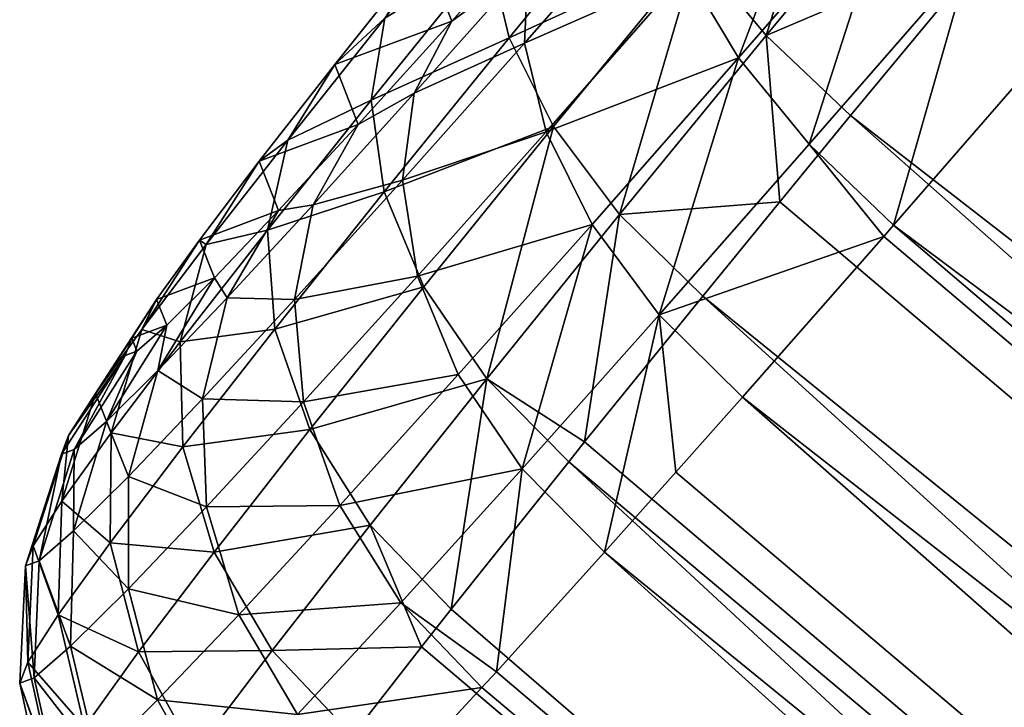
# Model space of a CAD drawing. Header units: millimetres. Extents: x 0 to 1220, y 0 to 506.
# Tile 201 of 256: x 1100 to 1111, y 160 to 168. Entities that reach past the tile are written whole.
import ezdxf

# ---------------------------------------------------------------- set-up
doc = ezdxf.new("R2010")
doc.units = ezdxf.units.MM
doc.header["$LTSCALE"] = 25.4
doc.layers.get('0').update_dxf_attribs({"true_color": 0xff5454})

# ---------------------------------------------------------------- blocks, each defined once
blk = doc.blocks.new('TWIG-VI-9138.STL')
at = {"color": 0}
mesh = blk.add_polyface(dxfattribs=at)
corners = [(528.402, 179.318, 431.956), (528.345, 179.462, 427.435), (528.271, 179.27, 429.693), (528.735, 179.607, 434.18), (528.622, 179.892, 425.227), (529.263, 180.13, 436.321), (529.097, 180.551, 423.11), (529.977, 180.878, 438.339), (529.761, 181.427, 421.127), (530.862, 181.835, 440.194), (530.6, 182.501, 419.315), (531.901, 182.984, 441.849), (531.598, 183.753, 417.711), (533.074, 184.302, 443.273), (532.737, 185.16, 416.345), (534.359, 185.762, 444.437), (533.992, 186.693, 415.244), (535.729, 187.338, 445.32), (535.342, 188.322, 414.429), (537.159, 188.997, 445.904), (536.758, 190.017, 413.916), (538.621, 190.709, 446.177), (538.214, 191.743, 413.716), (540.086, 192.438, 446.135), (539.68, 193.468, 413.832), (541.525, 194.153, 445.778), (541.13, 195.158, 414.261), (542.911, 195.819, 445.112), (542.533, 196.779, 414.996), (544.217, 197.404, 444.152), (543.864, 198.301, 416.023), (545.417, 198.877, 442.915), (545.096, 199.693, 417.32), (546.488, 200.21, 441.427), (546.205, 200.929, 418.863), (547.409, 201.376, 439.715), (547.169, 201.985, 420.623), (548.162, 202.354, 437.813), (547.971, 202.84, 422.564), (548.733, 203.123, 435.758), (548.593, 203.477, 424.648), (549.11, 203.668, 433.59), (549.025, 203.884, 426.837), (549.286, 203.98, 431.351), (549.257, 204.053, 429.085)]
mesh.append_faces([[corners[k] for k in face] for face in [(0, 1, 2), (42, 43, 44)]], dxfattribs={"vtx0": -1, "color": 0})
mesh.append_faces([[corners[k] for k in face] for face in [(1, 3, 4), (4, 5, 6), (6, 7, 8), (8, 9, 10), (10, 11, 12), (12, 13, 14), (14, 15, 16), (16, 17, 18), (18, 19, 20), (20, 21, 22), (22, 23, 24), (24, 25, 26), (26, 27, 28), (28, 29, 30), (30, 31, 32), (32, 33, 34), (34, 35, 36), (36, 37, 38), (38, 39, 40), (40, 41, 42)]], dxfattribs={"vtx0": -1, "vtx1": -1, "color": 0})
mesh.append_faces([[corners[k] for k in face] for face in [(1, 0, 3), (4, 3, 5), (6, 5, 7), (8, 7, 9), (10, 9, 11), (12, 11, 13), (14, 13, 15), (16, 15, 17), (18, 17, 19), (20, 19, 21), (22, 21, 23), (24, 23, 25), (26, 25, 27), (28, 27, 29), (30, 29, 31), (32, 31, 33), (34, 33, 35), (36, 35, 37), (38, 37, 39), (40, 39, 41), (42, 41, 43)]], dxfattribs={"vtx0": -1, "vtx2": -1, "color": 0})
mesh = blk.add_polyface(dxfattribs=at)
corners = [(536.331, 185.817, 410.216), (535.394, 182.822, 410.759), (534.622, 183.754, 411.248), (537.144, 184.935, 409.702)]
mesh.append_faces([[corners[k] for k in face] for face in [(0, 1, 2), (1, 0, 3)]], dxfattribs={"vtx0": -1, "color": 0})
mesh = blk.add_polyface(dxfattribs=at)
corners = [(532.317, 183.727, 414.231), (534.067, 184.666, 411.999), (532.537, 182.799, 413.339), (533.766, 185.496, 412.96)]
mesh.append_faces([[corners[k] for k in face] for face in [(0, 1, 2), (1, 0, 3)]], dxfattribs={"vtx0": -1, "color": 0})
mesh = blk.add_polyface(dxfattribs=at)
corners = [(535.086, 182.575, 448.221), (536.181, 185.451, 448.619), (534.512, 183.533, 447.544), (536.821, 184.57, 449.339)]
mesh.append_faces([[corners[k] for k in face] for face in [(0, 1, 2), (1, 0, 3)]], dxfattribs={"vtx0": -1, "color": 0})
mesh = blk.add_polyface(dxfattribs=at)
corners = [(534.189, 184.422, 446.645), (532.749, 183.606, 444.328), (532.707, 182.737, 445.301), (534.136, 185.183, 445.586)]
mesh.append_faces([[corners[k] for k in face] for face in [(0, 1, 2), (1, 0, 3)]], dxfattribs={"vtx0": -1, "color": 0})
mesh = blk.add_polyface(dxfattribs=at)
corners = [(537.982, 183.928, 409.556), (535.394, 182.822, 410.759), (537.144, 184.935, 409.702)]
mesh.append_faces([[corners[k] for k in face] for face in [(0, 1, 2)]], dxfattribs={"color": 0})
mesh = blk.add_polyface(dxfattribs=at)
corners = [(532.537, 182.799, 413.339), (534.622, 183.754, 411.248), (533.031, 181.812, 412.642), (534.067, 184.666, 411.999)]
mesh.append_faces([[corners[k] for k in face] for face in [(0, 1, 2), (1, 0, 3)]], dxfattribs={"vtx0": -1, "color": 0})
mesh = blk.add_polyface(dxfattribs=at)
corners = [(531.156, 183.014, 416.731), (532.317, 183.727, 414.231), (531.003, 182.104, 415.807), (532.385, 184.532, 415.256)]
mesh.append_faces([[corners[k] for k in face] for face in [(0, 1, 2), (1, 0, 3)]], dxfattribs={"vtx0": -1, "color": 0})
mesh = blk.add_polyface(dxfattribs=at)
corners = [(535.869, 181.615, 448.63), (536.821, 184.57, 449.339), (535.086, 182.575, 448.221), (537.647, 183.658, 449.775)]
mesh.append_faces([[corners[k] for k in face] for face in [(0, 1, 2), (1, 0, 3)]], dxfattribs={"vtx0": -1, "color": 0})
mesh = blk.add_polyface(dxfattribs=at)
corners = [(534.512, 183.533, 447.544), (532.707, 182.737, 445.301), (532.948, 181.754, 446.126), (534.189, 184.422, 446.645)]
mesh.append_faces([[corners[k] for k in face] for face in [(0, 1, 2), (1, 0, 3)]], dxfattribs={"vtx0": -1, "color": 0})
mesh = blk.add_polyface(dxfattribs=at)
corners = [(532.749, 183.606, 444.328), (531.901, 182.984, 441.849), (531.483, 182.183, 442.791), (533.074, 184.302, 443.273)]
mesh.append_faces([[corners[k] for k in face] for face in [(0, 1, 2), (1, 0, 3)]], dxfattribs={"vtx0": -1, "color": 0})
mesh = blk.add_polyface(dxfattribs=at)
corners = [(586.343, 148.272, 406.884), (537.982, 183.928, 409.556), (538.095, 184.064, 409.501)]
mesh.append_faces([[corners[k] for k in face] for face in [(0, 1, 2)]], dxfattribs={"color": 0})
mesh = blk.add_polyface(dxfattribs=at)
corners = [(537.982, 183.928, 409.556), (536.33, 181.933, 410.566), (535.394, 182.822, 410.759)]
mesh.append_faces([[corners[k] for k in face] for face in [(0, 1, 2)]], dxfattribs={"color": 0})
mesh = blk.add_polyface(dxfattribs=at)
corners = [(583.728, 145.146, 407.746), (536.33, 181.933, 410.566), (537.982, 183.928, 409.556)]
mesh.append_faces([[corners[k] for k in face] for face in [(0, 1, 2)]], dxfattribs={"color": 0})
mesh = blk.add_polyface(dxfattribs=at)
corners = [(586.343, 148.272, 406.884), (583.728, 145.146, 407.746), (537.982, 183.928, 409.556)]
mesh.append_faces([[corners[k] for k in face] for face in [(0, 1, 2)]], dxfattribs={"color": 0})
mesh = blk.add_polyface(dxfattribs=at)
corners = [(530.6, 182.501, 419.315), (531.156, 183.014, 416.731), (530.078, 181.661, 418.463), (531.598, 183.753, 417.711)]
mesh.append_faces([[corners[k] for k in face] for face in [(0, 1, 2), (1, 0, 3)]], dxfattribs={"vtx0": -1, "color": 0})
mesh = blk.add_polyface(dxfattribs=at)
corners = [(534.622, 183.754, 411.248), (533.765, 180.833, 412.188), (533.031, 181.812, 412.642), (535.394, 182.822, 410.759)]
mesh.append_faces([[corners[k] for k in face] for face in [(0, 1, 2), (1, 0, 3)]], dxfattribs={"vtx0": -1, "color": 0})
mesh = blk.add_polyface(dxfattribs=at)
corners = [(531.003, 182.104, 415.807), (532.537, 182.799, 413.339), (531.151, 181.087, 415.003), (532.317, 183.727, 414.231)]
mesh.append_faces([[corners[k] for k in face] for face in [(0, 1, 2), (1, 0, 3)]], dxfattribs={"vtx0": -1, "color": 0})
mesh = blk.add_polyface(dxfattribs=at)
corners = [(536.809, 180.716, 448.742), (537.647, 183.658, 449.775), (535.869, 181.615, 448.63), (538.601, 182.776, 449.897)]
mesh.append_faces([[corners[k] for k in face] for face in [(0, 1, 2), (1, 0, 3)]], dxfattribs={"vtx0": -1, "color": 0})
mesh = blk.add_polyface(dxfattribs=at)
corners = [(539.237, 183.512, 450.204), (537.647, 183.658, 449.775), (538.601, 182.776, 449.897)]
mesh.append_faces([[corners[k] for k in face] for face in [(0, 1, 2)]], dxfattribs={"color": 0})
mesh = blk.add_polyface(dxfattribs=at)
corners = [(532.707, 182.737, 445.301), (531.483, 182.183, 442.791), (531.353, 181.217, 443.658), (532.749, 183.606, 444.328)]
mesh.append_faces([[corners[k] for k in face] for face in [(0, 1, 2), (1, 0, 3)]], dxfattribs={"vtx0": -1, "color": 0})
mesh = blk.add_polyface(dxfattribs=at)
corners = [(535.086, 182.575, 448.221), (532.948, 181.754, 446.126), (533.459, 180.725, 446.746), (534.512, 183.533, 447.544)]
mesh.append_faces([[corners[k] for k in face] for face in [(0, 1, 2), (1, 0, 3)]], dxfattribs={"vtx0": -1, "color": 0})
mesh = blk.add_polyface(dxfattribs=at)
corners = [(530.078, 181.661, 418.463), (531.003, 182.104, 415.807), (529.852, 180.659, 417.658), (531.156, 183.014, 416.731)]
mesh.append_faces([[corners[k] for k in face] for face in [(0, 1, 2), (1, 0, 3)]], dxfattribs={"vtx0": -1, "color": 0})
mesh = blk.add_polyface(dxfattribs=at)
corners = [(531.483, 182.183, 442.791), (530.862, 181.835, 440.194), (530.361, 180.943, 441.004), (531.901, 182.984, 441.849)]
mesh.append_faces([[corners[k] for k in face] for face in [(0, 1, 2), (1, 0, 3)]], dxfattribs={"vtx0": -1, "color": 0})
mesh = blk.add_polyface(dxfattribs=at)
corners = [(531.151, 181.087, 415.003), (533.031, 181.812, 412.642), (531.59, 180.031, 414.373), (532.537, 182.799, 413.339)]
mesh.append_faces([[corners[k] for k in face] for face in [(0, 1, 2), (1, 0, 3)]], dxfattribs={"vtx0": -1, "color": 0})
mesh = blk.add_polyface(dxfattribs=at)
corners = [(535.543, 180.975, 411.196), (533.765, 180.833, 412.188), (535.394, 182.822, 410.759)]
mesh.append_faces([[corners[k] for k in face] for face in [(0, 1, 2)]], dxfattribs={"color": 0})
mesh = blk.add_polyface(dxfattribs=at)
corners = [(536.33, 181.933, 410.566), (535.543, 180.975, 411.196), (535.394, 182.822, 410.759)]
mesh.append_faces([[corners[k] for k in face] for face in [(0, 1, 2)]], dxfattribs={"color": 0})
mesh = blk.add_polyface(dxfattribs=at)
corners = [(584.983, 144.73, 448.395), (538.601, 182.776, 449.897), (536.809, 180.716, 448.742)]
mesh.append_faces([[corners[k] for k in face] for face in [(0, 1, 2)]], dxfattribs={"color": 0})
mesh = blk.add_polyface(dxfattribs=at)
corners = [(532.948, 181.754, 446.126), (531.353, 181.217, 443.658), (531.52, 180.15, 444.392), (532.707, 182.737, 445.301)]
mesh.append_faces([[corners[k] for k in face] for face in [(0, 1, 2), (1, 0, 3)]], dxfattribs={"vtx0": -1, "color": 0})
mesh = blk.add_polyface(dxfattribs=at)
corners = [(534.203, 179.72, 447.119), (535.086, 182.575, 448.221), (533.459, 180.725, 446.746), (535.869, 181.615, 448.63)]
mesh.append_faces([[corners[k] for k in face] for face in [(0, 1, 2), (1, 0, 3)]], dxfattribs={"vtx0": -1, "color": 0})
mesh = blk.add_polyface(dxfattribs=at)
corners = [(529.761, 181.427, 421.127), (530.078, 181.661, 418.463), (529.172, 180.502, 420.418), (530.6, 182.501, 419.315)]
mesh.append_faces([[corners[k] for k in face] for face in [(0, 1, 2), (1, 0, 3)]], dxfattribs={"vtx0": -1, "color": 0})
mesh = blk.add_polyface(dxfattribs=at)
corners = [(531.353, 181.217, 443.658), (530.361, 180.943, 441.004), (530.154, 179.891, 441.748), (531.483, 182.183, 442.791)]
mesh.append_faces([[corners[k] for k in face] for face in [(0, 1, 2), (1, 0, 3)]], dxfattribs={"vtx0": -1, "color": 0})
mesh = blk.add_polyface(dxfattribs=at)
corners = [(529.852, 180.659, 417.658), (531.151, 181.087, 415.003), (529.936, 179.562, 416.956), (531.003, 182.104, 415.807)]
mesh.append_faces([[corners[k] for k in face] for face in [(0, 1, 2), (1, 0, 3)]], dxfattribs={"vtx0": -1, "color": 0})
mesh = blk.add_polyface(dxfattribs=at)
corners = [(581.289, 142.194, 409.386), (535.543, 180.975, 411.196), (536.33, 181.933, 410.566)]
mesh.append_faces([[corners[k] for k in face] for face in [(0, 1, 2)]], dxfattribs={"color": 0})
mesh = blk.add_polyface(dxfattribs=at)
corners = [(583.728, 145.146, 407.746), (581.289, 142.194, 409.386), (536.33, 181.933, 410.566)]
mesh.append_faces([[corners[k] for k in face] for face in [(0, 1, 2)]], dxfattribs={"color": 0})
mesh = blk.add_polyface(dxfattribs=at)
corners = [(530.361, 180.943, 441.004), (529.977, 180.878, 438.339), (529.405, 179.909, 439.001), (530.862, 181.835, 440.194)]
mesh.append_faces([[corners[k] for k in face] for face in [(0, 1, 2), (1, 0, 3)]], dxfattribs={"vtx0": -1, "color": 0})
mesh = blk.add_polyface(dxfattribs=at)
corners = [(533.031, 181.812, 412.642), (532.288, 179.009, 413.96), (531.59, 180.031, 414.373), (533.765, 180.833, 412.188)]
mesh.append_faces([[corners[k] for k in face] for face in [(0, 1, 2), (1, 0, 3)]], dxfattribs={"vtx0": -1, "color": 0})
mesh = blk.add_polyface(dxfattribs=at)
corners = [(533.459, 180.725, 446.746), (531.52, 180.15, 444.392), (531.973, 179.057, 444.943), (532.948, 181.754, 446.126)]
mesh.append_faces([[corners[k] for k in face] for face in [(0, 1, 2), (1, 0, 3)]], dxfattribs={"vtx0": -1, "color": 0})
mesh = blk.add_polyface(dxfattribs=at)
corners = [(529.172, 180.502, 420.418), (529.852, 180.659, 417.658), (528.883, 179.419, 419.748), (530.078, 181.661, 418.463)]
mesh.append_faces([[corners[k] for k in face] for face in [(0, 1, 2), (1, 0, 3)]], dxfattribs={"vtx0": -1, "color": 0})
mesh = blk.add_polyface(dxfattribs=at)
corners = [(536.701, 180.592, 448.658), (535.869, 181.615, 448.63), (534.203, 179.72, 447.119)]
mesh.append_faces([[corners[k] for k in face] for face in [(0, 1, 2)]], dxfattribs={"color": 0})
mesh = blk.add_polyface(dxfattribs=at)
corners = [(536.809, 180.716, 448.742), (535.869, 181.615, 448.63), (536.701, 180.592, 448.658)]
mesh.append_faces([[corners[k] for k in face] for face in [(0, 1, 2)]], dxfattribs={"color": 0})
mesh = blk.add_polyface(dxfattribs=at)
corners = [(529.097, 180.551, 423.11), (529.172, 180.502, 420.418), (528.456, 179.557, 422.56), (529.761, 181.427, 421.127)]
mesh.append_faces([[corners[k] for k in face] for face in [(0, 1, 2), (1, 0, 3)]], dxfattribs={"vtx0": -1, "color": 0})
mesh = blk.add_polyface(dxfattribs=at)
corners = [(531.52, 180.15, 444.392), (530.154, 179.891, 441.748), (530.255, 178.752, 442.377), (531.353, 181.217, 443.658)]
mesh.append_faces([[corners[k] for k in face] for face in [(0, 1, 2), (1, 0, 3)]], dxfattribs={"vtx0": -1, "color": 0})
mesh = blk.add_polyface(dxfattribs=at)
corners = [(529.936, 179.562, 416.956), (531.59, 180.031, 414.373), (530.325, 178.445, 416.404), (531.151, 181.087, 415.003)]
mesh.append_faces([[corners[k] for k in face] for face in [(0, 1, 2), (1, 0, 3)]], dxfattribs={"vtx0": -1, "color": 0})
mesh = blk.add_polyface(dxfattribs=at)
corners = [(530.154, 179.891, 441.748), (529.405, 179.909, 439.001), (529.132, 178.786, 439.608), (530.361, 180.943, 441.004)]
mesh.append_faces([[corners[k] for k in face] for face in [(0, 1, 2), (1, 0, 3)]], dxfattribs={"vtx0": -1, "color": 0})
mesh = blk.add_polyface(dxfattribs=at)
corners = [(535.543, 180.975, 411.196), (534.688, 179.929, 412.006), (533.765, 180.833, 412.188)]
mesh.append_faces([[corners[k] for k in face] for face in [(0, 1, 2)]], dxfattribs={"color": 0})
mesh = blk.add_polyface(dxfattribs=at)
corners = [(581.289, 142.194, 409.386), (534.688, 179.929, 412.006), (535.543, 180.975, 411.196)]
mesh.append_faces([[corners[k] for k in face] for face in [(0, 1, 2)]], dxfattribs={"color": 0})
mesh = blk.add_polyface(dxfattribs=at)
corners = [(529.405, 179.909, 439.001), (529.263, 180.13, 436.321), (528.635, 179.102, 436.823), (529.977, 180.878, 438.339)]
mesh.append_faces([[corners[k] for k in face] for face in [(0, 1, 2), (1, 0, 3)]], dxfattribs={"vtx0": -1, "color": 0})
mesh = blk.add_polyface(dxfattribs=at)
corners = [(533.765, 180.833, 412.188), (533.376, 178.309, 413.551), (532.288, 179.009, 413.96)]
mesh.append_faces([[corners[k] for k in face] for face in [(0, 1, 2)]], dxfattribs={"color": 0})
mesh = blk.add_polyface(dxfattribs=at)
corners = [(534.688, 179.929, 412.006), (533.376, 178.309, 413.551), (533.765, 180.833, 412.188)]
mesh.append_faces([[corners[k] for k in face] for face in [(0, 1, 2)]], dxfattribs={"color": 0})
mesh = blk.add_polyface(dxfattribs=at)
corners = [(532.681, 178.011, 445.272), (533.459, 180.725, 446.746), (531.973, 179.057, 444.943), (534.203, 179.72, 447.119)]
mesh.append_faces([[corners[k] for k in face] for face in [(0, 1, 2), (1, 0, 3)]], dxfattribs={"vtx0": -1, "color": 0})
mesh = blk.add_polyface(dxfattribs=at)
corners = [(582.447, 141.81, 446.848), (536.809, 180.716, 448.742), (536.701, 180.592, 448.658)]
mesh.append_faces([[corners[k] for k in face] for face in [(0, 1, 2)]], dxfattribs={"color": 0})
mesh = blk.add_polyface(dxfattribs=at)
corners = [(584.983, 144.73, 448.395), (536.809, 180.716, 448.742), (582.447, 141.81, 446.848)]
mesh.append_faces([[corners[k] for k in face] for face in [(0, 1, 2)]], dxfattribs={"color": 0})
mesh = blk.add_polyface(dxfattribs=at)
corners = [(528.883, 179.419, 419.748), (529.936, 179.562, 416.956), (528.914, 178.254, 419.162), (529.852, 180.659, 417.658)]
mesh.append_faces([[corners[k] for k in face] for face in [(0, 1, 2), (1, 0, 3)]], dxfattribs={"vtx0": -1, "color": 0})
mesh = blk.add_polyface(dxfattribs=at)
corners = [(536.701, 180.592, 448.658), (534.203, 179.72, 447.119), (535.13, 178.806, 447.219)]
mesh.append_faces([[corners[k] for k in face] for face in [(0, 1, 2)]], dxfattribs={"color": 0})
mesh = blk.add_polyface(dxfattribs=at)
corners = [(582.447, 141.81, 446.848), (536.701, 180.592, 448.658), (535.13, 178.806, 447.219)]
mesh.append_faces([[corners[k] for k in face] for face in [(0, 1, 2)]], dxfattribs={"color": 0})
mesh = blk.add_polyface(dxfattribs=at)
corners = [(528.622, 179.892, 425.227), (528.456, 179.557, 422.56), (527.943, 178.845, 424.845), (529.097, 180.551, 423.11)]
mesh.append_faces([[corners[k] for k in face] for face in [(0, 1, 2), (1, 0, 3)]], dxfattribs={"vtx0": -1, "color": 0})
mesh = blk.add_polyface(dxfattribs=at)
corners = [(528.456, 179.557, 422.56), (528.883, 179.419, 419.748), (528.118, 178.41, 422.037), (529.172, 180.502, 420.418)]
mesh.append_faces([[corners[k] for k in face] for face in [(0, 1, 2), (1, 0, 3)]], dxfattribs={"vtx0": -1, "color": 0})
mesh = blk.add_polyface(dxfattribs=at)
corners = [(531.973, 179.057, 444.943), (530.255, 178.752, 442.377), (530.657, 177.602, 442.846), (531.52, 180.15, 444.392)]
mesh.append_faces([[corners[k] for k in face] for face in [(0, 1, 2), (1, 0, 3)]], dxfattribs={"vtx0": -1, "color": 0})
mesh = blk.add_polyface(dxfattribs=at)
corners = [(528.635, 179.102, 436.823), (528.735, 179.607, 434.18), (528.064, 178.537, 434.511), (529.263, 180.13, 436.321)]
mesh.append_faces([[corners[k] for k in face] for face in [(0, 1, 2), (1, 0, 3)]], dxfattribs={"vtx0": -1, "color": 0})
mesh = blk.add_polyface(dxfattribs=at)
corners = [(530.325, 178.445, 416.404), (532.288, 179.009, 413.96), (530.993, 177.384, 416.041), (531.59, 180.031, 414.373)]
mesh.append_faces([[corners[k] for k in face] for face in [(0, 1, 2), (1, 0, 3)]], dxfattribs={"vtx0": -1, "color": 0})
mesh = blk.add_polyface(dxfattribs=at)
corners = [(579.122, 139.527, 411.741), (533.376, 178.309, 413.551), (534.688, 179.929, 412.006)]
mesh.append_faces([[corners[k] for k in face] for face in [(0, 1, 2)]], dxfattribs={"color": 0})
mesh = blk.add_polyface(dxfattribs=at)
corners = [(581.289, 142.194, 409.386), (579.122, 139.527, 411.741), (534.688, 179.929, 412.006)]
mesh.append_faces([[corners[k] for k in face] for face in [(0, 1, 2)]], dxfattribs={"color": 0})
mesh = blk.add_polyface(dxfattribs=at)
corners = [(528.345, 179.462, 427.435), (527.943, 178.845, 424.845), (527.644, 178.381, 427.229), (528.622, 179.892, 425.227)]
mesh.append_faces([[corners[k] for k in face] for face in [(0, 1, 2), (1, 0, 3)]], dxfattribs={"vtx0": -1, "color": 0})
mesh = blk.add_polyface(dxfattribs=at)
corners = [(529.132, 178.786, 439.608), (528.635, 179.102, 436.823), (528.309, 177.924, 437.28), (529.405, 179.909, 439.001)]
mesh.append_faces([[corners[k] for k in face] for face in [(0, 1, 2), (1, 0, 3)]], dxfattribs={"vtx0": -1, "color": 0})
mesh = blk.add_polyface(dxfattribs=at)
corners = [(530.255, 178.752, 442.377), (529.132, 178.786, 439.608), (529.177, 177.586, 440.119), (530.154, 179.891, 441.748)]
mesh.append_faces([[corners[k] for k in face] for face in [(0, 1, 2), (1, 0, 3)]], dxfattribs={"vtx0": -1, "color": 0})
mesh = blk.add_polyface(dxfattribs=at)
corners = [(534.203, 179.72, 447.119), (532.681, 178.011, 445.272), (533.595, 177.083, 445.357)]
mesh.append_faces([[corners[k] for k in face] for face in [(0, 1, 2)]], dxfattribs={"color": 0})
mesh = blk.add_polyface(dxfattribs=at)
corners = [(534.39, 177.973, 446.387), (534.203, 179.72, 447.119), (533.595, 177.083, 445.357)]
mesh.append_faces([[corners[k] for k in face] for face in [(0, 1, 2)]], dxfattribs={"color": 0})
mesh = blk.add_polyface(dxfattribs=at)
corners = [(535.13, 178.806, 447.219), (534.203, 179.72, 447.119), (534.39, 177.973, 446.387)]
mesh.append_faces([[corners[k] for k in face] for face in [(0, 1, 2)]], dxfattribs={"color": 0})
mesh = blk.add_polyface(dxfattribs=at)
corners = [(528.064, 178.537, 434.511), (528.402, 179.318, 431.956), (527.705, 178.225, 432.11), (528.735, 179.607, 434.18)]
mesh.append_faces([[corners[k] for k in face] for face in [(0, 1, 2), (1, 0, 3)]], dxfattribs={"vtx0": -1, "color": 0})
mesh = blk.add_polyface(dxfattribs=at)
corners = [(527.943, 178.845, 424.845), (528.118, 178.41, 422.037), (527.57, 177.649, 424.479), (528.456, 179.557, 422.56)]
mesh.append_faces([[corners[k] for k in face] for face in [(0, 1, 2), (1, 0, 3)]], dxfattribs={"vtx0": -1, "color": 0})
mesh = blk.add_polyface(dxfattribs=at)
corners = [(528.914, 178.254, 419.162), (530.325, 178.445, 416.404), (529.262, 177.084, 418.699), (529.936, 179.562, 416.956)]
mesh.append_faces([[corners[k] for k in face] for face in [(0, 1, 2), (1, 0, 3)]], dxfattribs={"vtx0": -1, "color": 0})
mesh = blk.add_polyface(dxfattribs=at)
corners = [(528.271, 179.27, 429.693), (527.644, 178.381, 427.229), (527.564, 178.173, 429.667), (528.345, 179.462, 427.435)]
mesh.append_faces([[corners[k] for k in face] for face in [(0, 1, 2), (1, 0, 3)]], dxfattribs={"vtx0": -1, "color": 0})
mesh = blk.add_polyface(dxfattribs=at)
corners = [(528.118, 178.41, 422.037), (528.914, 178.254, 419.162), (528.106, 177.188, 421.576), (528.883, 179.419, 419.748)]
mesh.append_faces([[corners[k] for k in face] for face in [(0, 1, 2), (1, 0, 3)]], dxfattribs={"vtx0": -1, "color": 0})
mesh = blk.add_polyface(dxfattribs=at)
corners = [(527.705, 178.225, 432.11), (528.271, 179.27, 429.693), (527.564, 178.173, 429.667), (528.402, 179.318, 431.956)]
mesh.append_faces([[corners[k] for k in face] for face in [(0, 1, 2), (1, 0, 3)]], dxfattribs={"vtx0": -1, "color": 0})
mesh = blk.add_polyface(dxfattribs=at)
corners = [(528.309, 177.924, 437.28), (528.064, 178.537, 434.511), (527.699, 177.32, 434.809), (528.635, 179.102, 436.823)]
mesh.append_faces([[corners[k] for k in face] for face in [(0, 1, 2), (1, 0, 3)]], dxfattribs={"vtx0": -1, "color": 0})
mesh = blk.add_polyface(dxfattribs=at)
corners = [(532.681, 178.011, 445.272), (530.657, 177.602, 442.846), (531.333, 176.521, 443.125), (531.973, 179.057, 444.943)]
mesh.append_faces([[corners[k] for k in face] for face in [(0, 1, 2), (1, 0, 3)]], dxfattribs={"vtx0": -1, "color": 0})
mesh = blk.add_polyface(dxfattribs=at)
corners = [(532.288, 179.009, 413.96), (531.894, 176.451, 415.89), (530.993, 177.384, 416.041), (533.199, 178.089, 413.792)]
mesh.append_faces([[corners[k] for k in face] for face in [(0, 1, 2), (1, 0, 3)]], dxfattribs={"vtx0": -1, "color": 0})
mesh = blk.add_polyface(dxfattribs=at)
corners = [(533.376, 178.309, 413.551), (533.199, 178.089, 413.792), (532.288, 179.009, 413.96)]
mesh.append_faces([[corners[k] for k in face] for face in [(0, 1, 2)]], dxfattribs={"color": 0})
mesh = blk.add_polyface(dxfattribs=at)
corners = [(527.644, 178.381, 427.229), (527.57, 177.649, 424.479), (527.25, 177.153, 427.027), (527.943, 178.845, 424.845)]
mesh.append_faces([[corners[k] for k in face] for face in [(0, 1, 2), (1, 0, 3)]], dxfattribs={"vtx0": -1, "color": 0})
mesh = blk.add_polyface(dxfattribs=at)
corners = [(529.177, 177.586, 440.119), (528.309, 177.924, 437.28), (528.308, 176.676, 437.662), (529.132, 178.786, 439.608)]
mesh.append_faces([[corners[k] for k in face] for face in [(0, 1, 2), (1, 0, 3)]], dxfattribs={"vtx0": -1, "color": 0})
mesh = blk.add_polyface(dxfattribs=at)
corners = [(530.657, 177.602, 442.846), (529.177, 177.586, 440.119), (529.536, 176.389, 440.497), (530.255, 178.752, 442.377)]
mesh.append_faces([[corners[k] for k in face] for face in [(0, 1, 2), (1, 0, 3)]], dxfattribs={"vtx0": -1, "color": 0})
mesh = blk.add_polyface(dxfattribs=at)
corners = [(580.136, 139.191, 444.577), (535.13, 178.806, 447.219), (534.39, 177.973, 446.387)]
mesh.append_faces([[corners[k] for k in face] for face in [(0, 1, 2)]], dxfattribs={"color": 0})
mesh = blk.add_polyface(dxfattribs=at)
corners = [(582.447, 141.81, 446.848), (535.13, 178.806, 447.219), (580.136, 139.191, 444.577)]
mesh.append_faces([[corners[k] for k in face] for face in [(0, 1, 2)]], dxfattribs={"color": 0})
mesh = blk.add_polyface(dxfattribs=at)
corners = [(527.699, 177.32, 434.809), (527.705, 178.225, 432.11), (527.315, 176.987, 432.243), (528.064, 178.537, 434.511)]
mesh.append_faces([[corners[k] for k in face] for face in [(0, 1, 2), (1, 0, 3)]], dxfattribs={"vtx0": -1, "color": 0})
mesh = blk.add_polyface(dxfattribs=at)
corners = [(527.57, 177.649, 424.479), (528.106, 177.188, 421.576), (527.528, 176.386, 424.153), (528.118, 178.41, 422.037)]
mesh.append_faces([[corners[k] for k in face] for face in [(0, 1, 2), (1, 0, 3)]], dxfattribs={"vtx0": -1, "color": 0})
mesh = blk.add_polyface(dxfattribs=at)
corners = [(529.262, 177.084, 418.699), (530.993, 177.384, 416.041), (529.904, 175.99, 418.391), (530.325, 178.445, 416.404)]
mesh.append_faces([[corners[k] for k in face] for face in [(0, 1, 2), (1, 0, 3)]], dxfattribs={"vtx0": -1, "color": 0})
mesh = blk.add_polyface(dxfattribs=at)
corners = [(527.564, 178.173, 429.667), (527.25, 177.153, 427.027), (527.165, 176.931, 429.632), (527.644, 178.381, 427.229)]
mesh.append_faces([[corners[k] for k in face] for face in [(0, 1, 2), (1, 0, 3)]], dxfattribs={"vtx0": -1, "color": 0})
mesh = blk.add_polyface(dxfattribs=at)
corners = [(579.122, 139.527, 411.741), (533.199, 178.089, 413.792), (533.376, 178.309, 413.551)]
mesh.append_faces([[corners[k] for k in face] for face in [(0, 1, 2)]], dxfattribs={"color": 0})
mesh = blk.add_polyface(dxfattribs=at)
corners = [(527.315, 176.987, 432.243), (527.564, 178.173, 429.667), (527.165, 176.931, 429.632), (527.705, 178.225, 432.11)]
mesh.append_faces([[corners[k] for k in face] for face in [(0, 1, 2), (1, 0, 3)]], dxfattribs={"vtx0": -1, "color": 0})
mesh = blk.add_polyface(dxfattribs=at)
corners = [(528.106, 177.188, 421.576), (529.262, 177.084, 418.699), (528.422, 175.976, 421.21), (528.914, 178.254, 419.162)]
mesh.append_faces([[corners[k] for k in face] for face in [(0, 1, 2), (1, 0, 3)]], dxfattribs={"vtx0": -1, "color": 0})
mesh = blk.add_polyface(dxfattribs=at)
corners = [(577.309, 137.25, 414.721), (531.894, 176.451, 415.89), (533.199, 178.089, 413.792)]
mesh.append_faces([[corners[k] for k in face] for face in [(0, 1, 2)]], dxfattribs={"color": 0})
mesh = blk.add_polyface(dxfattribs=at)
corners = [(579.122, 139.527, 411.741), (577.309, 137.25, 414.721), (533.199, 178.089, 413.792)]
mesh.append_faces([[corners[k] for k in face] for face in [(0, 1, 2)]], dxfattribs={"color": 0})
mesh = blk.add_polyface(dxfattribs=at)
corners = [(532.681, 178.011, 445.272), (531.333, 176.521, 443.125), (532.396, 175.756, 443.479)]
mesh.append_faces([[corners[k] for k in face] for face in [(0, 1, 2)]], dxfattribs={"color": 0})
mesh = blk.add_polyface(dxfattribs=at)
corners = [(533.595, 177.083, 445.357), (532.681, 178.011, 445.272), (532.396, 175.756, 443.479)]
mesh.append_faces([[corners[k] for k in face] for face in [(0, 1, 2)]], dxfattribs={"color": 0})
mesh = blk.add_polyface(dxfattribs=at)
corners = [(580.136, 139.191, 444.577), (534.39, 177.973, 446.387), (533.595, 177.083, 445.357)]
mesh.append_faces([[corners[k] for k in face] for face in [(0, 1, 2)]], dxfattribs={"color": 0})
mesh = blk.add_polyface(dxfattribs=at)
corners = [(528.308, 176.676, 437.662), (527.699, 177.32, 434.809), (527.665, 176.038, 435.054), (528.309, 177.924, 437.28)]
mesh.append_faces([[corners[k] for k in face] for face in [(0, 1, 2), (1, 0, 3)]], dxfattribs={"vtx0": -1, "color": 0})
mesh = blk.add_polyface(dxfattribs=at)
corners = [(527.25, 177.153, 427.027), (527.528, 176.386, 424.153), (527.191, 175.862, 426.843), (527.57, 177.649, 424.479)]
mesh.append_faces([[corners[k] for k in face] for face in [(0, 1, 2), (1, 0, 3)]], dxfattribs={"vtx0": -1, "color": 0})
mesh = blk.add_polyface(dxfattribs=at)
corners = [(529.536, 176.389, 440.497), (528.308, 176.676, 437.662), (528.632, 175.443, 437.942), (529.177, 177.586, 440.119)]
mesh.append_faces([[corners[k] for k in face] for face in [(0, 1, 2), (1, 0, 3)]], dxfattribs={"vtx0": -1, "color": 0})
mesh = blk.add_polyface(dxfattribs=at)
corners = [(531.333, 176.521, 443.125), (529.536, 176.389, 440.497), (530.185, 175.279, 440.719), (530.657, 177.602, 442.846)]
mesh.append_faces([[corners[k] for k in face] for face in [(0, 1, 2), (1, 0, 3)]], dxfattribs={"vtx0": -1, "color": 0})
mesh = blk.add_polyface(dxfattribs=at)
corners = [(527.665, 176.038, 435.054), (527.315, 176.987, 432.243), (527.26, 175.687, 432.347), (527.699, 177.32, 434.809)]
mesh.append_faces([[corners[k] for k in face] for face in [(0, 1, 2), (1, 0, 3)]], dxfattribs={"vtx0": -1, "color": 0})
mesh = blk.add_polyface(dxfattribs=at)
corners = [(530.993, 177.384, 416.041), (531.563, 176.031, 416.531), (529.904, 175.99, 418.391)]
mesh.append_faces([[corners[k] for k in face] for face in [(0, 1, 2)]], dxfattribs={"color": 0})
mesh = blk.add_polyface(dxfattribs=at)
corners = [(531.894, 176.451, 415.89), (531.563, 176.031, 416.531), (530.993, 177.384, 416.041)]
mesh.append_faces([[corners[k] for k in face] for face in [(0, 1, 2)]], dxfattribs={"color": 0})
mesh = blk.add_polyface(dxfattribs=at)
corners = [(527.165, 176.931, 429.632), (527.191, 175.862, 426.843), (527.101, 175.628, 429.591), (527.25, 177.153, 427.027)]
mesh.append_faces([[corners[k] for k in face] for face in [(0, 1, 2), (1, 0, 3)]], dxfattribs={"vtx0": -1, "color": 0})
mesh = blk.add_polyface(dxfattribs=at)
corners = [(527.528, 176.386, 424.153), (528.422, 175.976, 421.21), (527.821, 175.141, 423.891), (528.106, 177.188, 421.576)]
mesh.append_faces([[corners[k] for k in face] for face in [(0, 1, 2), (1, 0, 3)]], dxfattribs={"vtx0": -1, "color": 0})
mesh = blk.add_polyface(dxfattribs=at)
corners = [(528.422, 175.976, 421.21), (529.904, 175.99, 418.391), (529.044, 174.855, 420.964), (529.262, 177.084, 418.699)]
mesh.append_faces([[corners[k] for k in face] for face in [(0, 1, 2), (1, 0, 3)]], dxfattribs={"vtx0": -1, "color": 0})
mesh = blk.add_polyface(dxfattribs=at)
corners = [(578.142, 136.974, 441.669), (533.595, 177.083, 445.357), (532.396, 175.756, 443.479)]
mesh.append_faces([[corners[k] for k in face] for face in [(0, 1, 2)]], dxfattribs={"color": 0})
mesh = blk.add_polyface(dxfattribs=at)
corners = [(580.136, 139.191, 444.577), (533.595, 177.083, 445.357), (578.142, 136.974, 441.669)]
mesh.append_faces([[corners[k] for k in face] for face in [(0, 1, 2)]], dxfattribs={"color": 0})
mesh = blk.add_polyface(dxfattribs=at)
corners = [(527.26, 175.687, 432.347), (527.165, 176.931, 429.632), (527.101, 175.628, 429.591), (527.315, 176.987, 432.243)]
mesh.append_faces([[corners[k] for k in face] for face in [(0, 1, 2), (1, 0, 3)]], dxfattribs={"vtx0": -1, "color": 0})
mesh = blk.add_polyface(dxfattribs=at)
corners = [(528.632, 175.443, 437.942), (527.665, 176.038, 435.054), (527.963, 174.78, 435.23), (528.308, 176.676, 437.662)]
mesh.append_faces([[corners[k] for k in face] for face in [(0, 1, 2), (1, 0, 3)]], dxfattribs={"vtx0": -1, "color": 0})
mesh = blk.add_polyface(dxfattribs=at)
corners = [(532.236, 175.581, 443.193), (530.185, 175.279, 440.719), (531.079, 174.329, 440.768), (531.333, 176.521, 443.125)]
mesh.append_faces([[corners[k] for k in face] for face in [(0, 1, 2), (1, 0, 3)]], dxfattribs={"vtx0": -1, "color": 0})
mesh = blk.add_polyface(dxfattribs=at)
corners = [(532.396, 175.756, 443.479), (531.333, 176.521, 443.125), (532.236, 175.581, 443.193)]
mesh.append_faces([[corners[k] for k in face] for face in [(0, 1, 2)]], dxfattribs={"color": 0})
mesh = blk.add_polyface(dxfattribs=at)
corners = [(577.309, 137.25, 414.721), (531.563, 176.031, 416.531), (531.894, 176.451, 415.89)]
mesh.append_faces([[corners[k] for k in face] for face in [(0, 1, 2)]], dxfattribs={"color": 0})
mesh = blk.add_polyface(dxfattribs=at)
corners = [(527.191, 175.862, 426.843), (527.821, 175.141, 423.891), (527.47, 174.597, 426.688), (527.528, 176.386, 424.153)]
mesh.append_faces([[corners[k] for k in face] for face in [(0, 1, 2), (1, 0, 3)]], dxfattribs={"vtx0": -1, "color": 0})
mesh = blk.add_polyface(dxfattribs=at)
corners = [(530.185, 175.279, 440.719), (528.632, 175.443, 437.942), (529.259, 174.309, 438.101), (529.536, 176.389, 440.497)]
mesh.append_faces([[corners[k] for k in face] for face in [(0, 1, 2), (1, 0, 3)]], dxfattribs={"vtx0": -1, "color": 0})
mesh = blk.add_polyface(dxfattribs=at)
corners = [(527.963, 174.78, 435.23), (527.26, 175.687, 432.347), (527.541, 174.414, 432.413), (527.665, 176.038, 435.054)]
mesh.append_faces([[corners[k] for k in face] for face in [(0, 1, 2), (1, 0, 3)]], dxfattribs={"vtx0": -1, "color": 0})
mesh = blk.add_polyface(dxfattribs=at)
corners = [(529.904, 175.99, 418.391), (530.797, 175.047, 418.259), (529.044, 174.855, 420.964)]
mesh.append_faces([[corners[k] for k in face] for face in [(0, 1, 2)]], dxfattribs={"color": 0})
mesh = blk.add_polyface(dxfattribs=at)
corners = [(531.563, 176.031, 416.531), (530.797, 175.047, 418.259), (529.904, 175.99, 418.391)]
mesh.append_faces([[corners[k] for k in face] for face in [(0, 1, 2)]], dxfattribs={"color": 0})
mesh = blk.add_polyface(dxfattribs=at)
corners = [(530.797, 175.047, 418.259), (531.563, 176.031, 416.531), (577.309, 137.25, 414.721)]
mesh.append_faces([[corners[k] for k in face] for face in [(0, 1, 2)]], dxfattribs={"color": 0})
mesh = blk.add_polyface(dxfattribs=at)
corners = [(527.821, 175.141, 423.891), (529.044, 174.855, 420.964), (528.428, 174, 423.709), (528.422, 175.976, 421.21)]
mesh.append_faces([[corners[k] for k in face] for face in [(0, 1, 2), (1, 0, 3)]], dxfattribs={"vtx0": -1, "color": 0})
mesh = blk.add_polyface(dxfattribs=at)
corners = [(527.101, 175.628, 429.591), (527.47, 174.597, 426.688), (527.376, 174.353, 429.547), (527.191, 175.862, 426.843)]
mesh.append_faces([[corners[k] for k in face] for face in [(0, 1, 2), (1, 0, 3)]], dxfattribs={"vtx0": -1, "color": 0})
mesh = blk.add_polyface(dxfattribs=at)
corners = [(527.541, 174.414, 432.413), (527.101, 175.628, 429.591), (527.376, 174.353, 429.547), (527.26, 175.687, 432.347)]
mesh.append_faces([[corners[k] for k in face] for face in [(0, 1, 2), (1, 0, 3)]], dxfattribs={"vtx0": -1, "color": 0})
mesh = blk.add_polyface(dxfattribs=at)
corners = [(578.142, 136.974, 441.669), (532.396, 175.756, 443.479), (532.236, 175.581, 443.193)]
mesh.append_faces([[corners[k] for k in face] for face in [(0, 1, 2)]], dxfattribs={"color": 0})
mesh = blk.add_polyface(dxfattribs=at)
corners = [(532.236, 175.581, 443.193), (531.079, 174.329, 440.768), (578.142, 136.974, 441.669)]
mesh.append_faces([[corners[k] for k in face] for face in [(0, 1, 2)]], dxfattribs={"color": 0})
mesh = blk.add_polyface(dxfattribs=at)
corners = [(529.259, 174.309, 438.101), (527.963, 174.78, 435.23), (528.573, 173.63, 435.323), (528.632, 175.443, 437.942)]
mesh.append_faces([[corners[k] for k in face] for face in [(0, 1, 2), (1, 0, 3)]], dxfattribs={"vtx0": -1, "color": 0})

msp = doc.modelspace()

# ---------------------------------------------------------------- block references
at = {"color": 250, "true_color": 0x262626}
msp.add_blockref('TWIG-VI-9138.STL', (573.181, -15.244, -16.545), dxfattribs=at)

doc.saveas('drawing.dxf')
